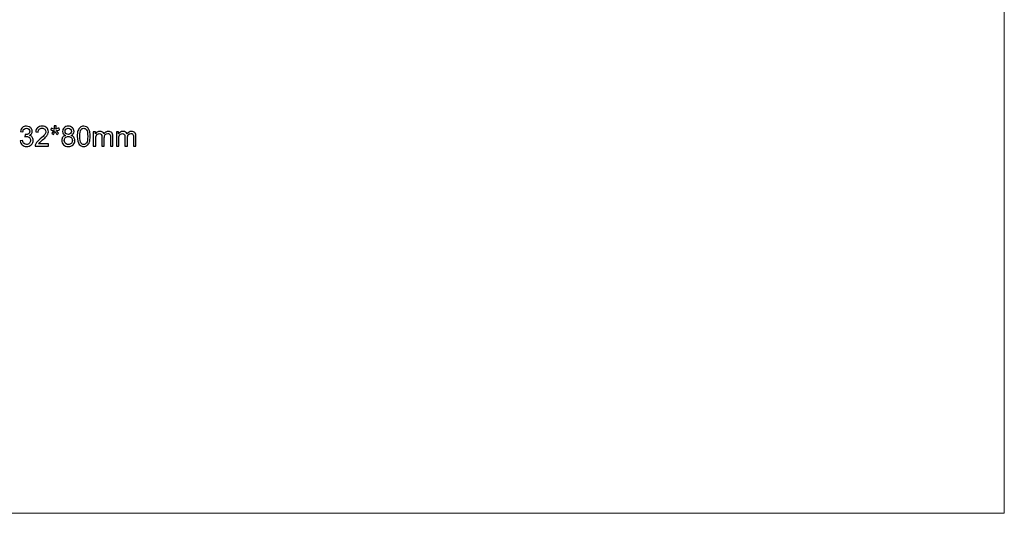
# Model space of a CAD drawing. Header units: centimetres. Extents: x -29.7 to 29.7, y -21 to 21.
# Tile 8 of 11: x 0.1 to 29.7, y -21 to -6.2. Entities that reach past the tile are written whole.
import ezdxf

# ---------------------------------------------------------------- set-up
doc = ezdxf.new("R2010")
doc.units = ezdxf.units.CM
doc.header["$MEASUREMENT"] = 0

msp = doc.modelspace()

# ---------------------------------------------------------------- linework, layer by layer
at = {"lineweight": 9}
for points in [[(29.69893, -21.0058), (29.69893, -21.0058), (29.69893, 20.9942), (29.69893, 20.9942)], [(29.69893, -21.0058), (29.69893, -21.0058), (29.69893, 20.9942), (29.69893, 20.9942)], [(-29.70107, -21.0058), (-29.70107, -21.0058), (29.69893, -21.0058), (29.69893, -21.0058)]]:
    msp.add_open_spline(points, degree=3, dxfattribs=at)
for points in [[(12.13261, -2.02779), (12.13261, -1.87999), (12.0128, -1.76018), (11.865, -1.76018), (11.71719, -1.76018), (11.59738, -1.87999), (11.59738, -2.02779), (11.59738, -2.1756), (11.71719, -2.29541), (11.86499, -2.29541), (12.0128, -2.29541), (12.13261, -2.1756), (12.13261, -2.0278), (12.13261, 5.0666), (12.13261, -9.12219), (12.13261, -2.02779)], [(23.89261, -2.02779), (23.89261, -1.87999), (23.7728, -1.76018), (23.625, -1.76018), (23.47719, -1.76018), (23.35738, -1.87999), (23.35738, -2.02779), (23.35738, -2.1756), (23.47719, -2.29541), (23.62499, -2.29541), (23.7728, -2.29541), (23.89261, -2.1756), (23.89261, -2.0278), (23.89261, 5.0666), (23.89261, -9.12219), (23.89261, -2.02779)], [(18.545, -2.14779), (18.545, -2.04286), (18.45993, -1.95779), (18.355, -1.95779), (18.25006, -1.95779), (18.165, -2.04286), (18.165, -2.14779), (18.16499, -2.25273), (18.25006, -2.33779), (18.35499, -2.33779), (18.45993, -2.3378), (18.54499, -2.25273), (18.545, -2.1478), (18.54548, 2.88884), (18.545, -7.18443), (18.545, -2.14779)], [(19.045, -2.14779), (19.045, -2.04286), (18.95993, -1.95779), (18.855, -1.95779), (18.75006, -1.95779), (18.665, -2.04286), (18.665, -2.14779), (18.66499, -2.25273), (18.75006, -2.33779), (18.85499, -2.33779), (18.95993, -2.3378), (19.04499, -2.25273), (19.045, -2.1478), (19.04548, 2.88884), (19.045, -7.18443), (19.045, -2.14779)]]:
    msp.add_open_spline(points, degree=3, knots=[0, 0, 0, 0, 0.25, 0.25, 0.25, 0.5, 0.5, 0.5, 0.75, 0.75, 0.75, 1, 1, 1, 1.00001, 1.00001, 1.00001, 1.00001], dxfattribs=at)
for points, knots in [([(0.1372, -9.80458), (0.1372, -9.80458), (0.21053, -9.79458), (0.21053, -9.79458), (0.21901, -9.83624), (0.23317, -9.86624), (0.25331, -9.88458), (0.27345, -9.90291), (0.29817, -9.91208), (0.32748, -9.91208), (0.3622, -9.91208), (0.3915, -9.90013), (0.41512, -9.87624), (0.43873, -9.85235), (0.45053, -9.82277), (0.45053, -9.78749), (0.45053, -9.75388), (0.43956, -9.72611), (0.41748, -9.70416), (0.39553, -9.68236), (0.36762, -9.67138), (0.33359, -9.67138), (0.3197, -9.67138), (0.30248, -9.67416), (0.28178, -9.67958), (0.28178, -9.67958), (0.28998, -9.61541), (0.28998, -9.61541), (0.29484, -9.61597), (0.29887, -9.61624), (0.30178, -9.61624), (0.33317, -9.61624), (0.36123, -9.60805), (0.38637, -9.5918), (0.41137, -9.57555), (0.42387, -9.55055), (0.42387, -9.5168), (0.42387, -9.49), (0.4147, -9.46777), (0.3965, -9.45013), (0.37831, -9.4325), (0.35484, -9.42375), (0.32609, -9.42375), (0.29748, -9.42375), (0.27373, -9.43277), (0.2547, -9.45083), (0.23567, -9.46888), (0.22345, -9.49597), (0.21803, -9.53208), (0.21803, -9.53208), (0.1447, -9.51875), (0.1447, -9.51875), (0.15373, -9.46958), (0.17401, -9.43138), (0.20581, -9.4043), (0.23748, -9.37722), (0.27706, -9.36375), (0.32428, -9.36375), (0.35678, -9.36375), (0.38678, -9.37069), (0.41414, -9.38472), (0.44164, -9.39861), (0.46262, -9.41763), (0.47706, -9.44166), (0.49164, -9.46583), (0.49887, -9.49138), (0.49887, -9.51847), (0.49887, -9.54416), (0.49192, -9.56749), (0.47817, -9.58861), (0.46428, -9.60972), (0.44373, -9.62652), (0.41664, -9.63902), (0.45192, -9.64708), (0.47928, -9.66402), (0.49887, -9.68972), (0.51831, -9.71527), (0.52803, -9.74749), (0.52803, -9.78597), (0.52803, -9.83805), (0.509, -9.88235), (0.47109, -9.9186), (0.43303, -9.95485), (0.38498, -9.97291), (0.32692, -9.97291), (0.27456, -9.97291), (0.23109, -9.95722), (0.19651, -9.92597), (0.16178, -9.89472), (0.14206, -9.8543), (0.1372, -9.80458)], [0, 0, 0, 0, 0.03333333, 0.03333333, 0.03333333, 0.06666667, 0.06666667, 0.06666667, 0.1, 0.1, 0.1, 0.13333333, 0.13333333, 0.13333333, 0.16666667, 0.16666667, 0.16666667, 0.2, 0.2, 0.2, 0.23333333, 0.23333333, 0.23333333, 0.26666667, 0.26666667, 0.26666667, 0.3, 0.3, 0.3, 0.33333333, 0.33333333, 0.33333333, 0.36666667, 0.36666667, 0.36666667, 0.4, 0.4, 0.4, 0.43333333, 0.43333333, 0.43333333, 0.46666667, 0.46666667, 0.46666667, 0.5, 0.5, 0.5, 0.53333333, 0.53333333, 0.53333333, 0.56666667, 0.56666667, 0.56666667, 0.6, 0.6, 0.6, 0.63333333, 0.63333333, 0.63333333, 0.66666667, 0.66666667, 0.66666667, 0.7, 0.7, 0.7, 0.73333333, 0.73333333, 0.73333333, 0.76666667, 0.76666667, 0.76666667, 0.8, 0.8, 0.8, 0.83333333, 0.83333333, 0.83333333, 0.86666667, 0.86666667, 0.86666667, 0.9, 0.9, 0.9, 0.93333333, 0.93333333, 0.93333333, 0.96666667, 0.96666667, 0.96666667, 1, 1, 1, 1]), ([(0.98483, -9.89291), (0.98483, -9.89291), (0.98483, -9.96291), (0.98483, -9.96291), (0.98483, -9.96291), (0.58984, -9.96291), (0.58984, -9.96291), (0.58928, -9.94527), (0.5922, -9.92833), (0.59845, -9.91194), (0.60859, -9.88513), (0.62484, -9.8586), (0.6472, -9.83263), (0.66956, -9.80666), (0.7015, -9.77666), (0.74303, -9.74263), (0.80761, -9.68944), (0.8515, -9.64736), (0.87442, -9.61624), (0.89747, -9.58513), (0.909, -9.55569), (0.909, -9.52791), (0.909, -9.49888), (0.89859, -9.47444), (0.87775, -9.45444), (0.85692, -9.43458), (0.8297, -9.42458), (0.79622, -9.42458), (0.76081, -9.42458), (0.73247, -9.43513), (0.71122, -9.45625), (0.68998, -9.47722), (0.67928, -9.50638), (0.679, -9.54375), (0.679, -9.54375), (0.604, -9.53625), (0.604, -9.53625), (0.60914, -9.48013), (0.62859, -9.43736), (0.6622, -9.40791), (0.69595, -9.37847), (0.74109, -9.36375), (0.79789, -9.36375), (0.85511, -9.36375), (0.90053, -9.37958), (0.93386, -9.41138), (0.96734, -9.44319), (0.984, -9.48263), (0.984, -9.52958), (0.984, -9.55347), (0.97914, -9.57694), (0.96928, -9.59999), (0.95956, -9.62319), (0.94331, -9.64749), (0.92067, -9.67305), (0.89789, -9.69847), (0.86025, -9.73361), (0.80775, -9.77805), (0.76372, -9.81499), (0.73539, -9.83999), (0.72289, -9.85319), (0.71039, -9.86638), (0.70011, -9.87958), (0.69192, -9.89291), (0.69192, -9.89291), (0.98483, -9.89291), (0.98483, -9.89291)], [0, 0, 0, 0, 0.04545455, 0.04545455, 0.04545455, 0.09090909, 0.09090909, 0.09090909, 0.13636364, 0.13636364, 0.13636364, 0.18181818, 0.18181818, 0.18181818, 0.22727273, 0.22727273, 0.22727273, 0.27272727, 0.27272727, 0.27272727, 0.31818182, 0.31818182, 0.31818182, 0.36363636, 0.36363636, 0.36363636, 0.40909091, 0.40909091, 0.40909091, 0.45454545, 0.45454545, 0.45454545, 0.5, 0.5, 0.5, 0.54545455, 0.54545455, 0.54545455, 0.59090909, 0.59090909, 0.59090909, 0.63636364, 0.63636364, 0.63636364, 0.68181818, 0.68181818, 0.68181818, 0.72727273, 0.72727273, 0.72727273, 0.77272727, 0.77272727, 0.77272727, 0.81818182, 0.81818182, 0.81818182, 0.86363636, 0.86363636, 0.86363636, 0.90909091, 0.90909091, 0.90909091, 0.95454545, 0.95454545, 0.95454545, 1, 1, 1, 1]), ([(1.05497, -9.47541), (1.05497, -9.47541), (1.07358, -9.41791), (1.07358, -9.41791), (1.11664, -9.43305), (1.14775, -9.44611), (1.16733, -9.45722), (1.1622, -9.40833), (1.15942, -9.37458), (1.15914, -9.35625), (1.15914, -9.35625), (1.21831, -9.35625), (1.21831, -9.35625), (1.21747, -9.38305), (1.21442, -9.41652), (1.20886, -9.4568), (1.23678, -9.44277), (1.26872, -9.42972), (1.30469, -9.41791), (1.30469, -9.41791), (1.32331, -9.47541), (1.32331, -9.47541), (1.289, -9.4868), (1.25539, -9.49444), (1.22233, -9.49819), (1.23886, -9.5125), (1.26206, -9.53819), (1.29206, -9.57499), (1.29206, -9.57499), (1.24344, -9.60958), (1.24344, -9.60958), (1.22775, -9.58819), (1.20914, -9.55902), (1.18775, -9.52222), (1.16761, -9.56041), (1.14997, -9.58958), (1.13483, -9.60958), (1.13483, -9.60958), (1.08706, -9.57499), (1.08706, -9.57499), (1.11831, -9.53625), (1.14081, -9.51069), (1.15428, -9.49819), (1.11942, -9.49138), (1.08636, -9.48375), (1.05497, -9.47541)], [0, 0, 0, 0, 0.06666667, 0.06666667, 0.06666667, 0.13333333, 0.13333333, 0.13333333, 0.2, 0.2, 0.2, 0.26666667, 0.26666667, 0.26666667, 0.33333333, 0.33333333, 0.33333333, 0.4, 0.4, 0.4, 0.46666667, 0.46666667, 0.46666667, 0.53333333, 0.53333333, 0.53333333, 0.6, 0.6, 0.6, 0.66666667, 0.66666667, 0.66666667, 0.73333333, 0.73333333, 0.73333333, 0.8, 0.8, 0.8, 0.86666667, 0.86666667, 0.86666667, 0.93333333, 0.93333333, 0.93333333, 1, 1, 1, 1]), ([(1.50136, -9.63944), (1.47094, -9.62833), (1.44844, -9.61236), (1.43372, -9.5918), (1.41913, -9.57111), (1.41177, -9.54638), (1.41177, -9.51763), (1.41177, -9.47416), (1.42733, -9.43777), (1.45844, -9.40819), (1.48969, -9.37861), (1.53108, -9.36375), (1.58288, -9.36375), (1.63483, -9.36375), (1.67677, -9.37888), (1.70844, -9.40916), (1.74011, -9.43944), (1.75594, -9.47625), (1.75594, -9.51972), (1.75594, -9.54736), (1.74872, -9.57152), (1.73427, -9.59194), (1.71983, -9.61249), (1.69788, -9.62833), (1.6683, -9.63944), (1.70483, -9.65138), (1.73247, -9.67055), (1.75149, -9.69722), (1.77052, -9.72374), (1.7801, -9.75541), (1.7801, -9.79236), (1.7801, -9.84333), (1.76205, -9.8861), (1.72608, -9.92083), (1.68997, -9.95555), (1.64261, -9.97291), (1.58386, -9.97291), (1.52511, -9.97291), (1.47775, -9.95555), (1.44163, -9.92069), (1.40566, -9.88583), (1.38761, -9.84235), (1.38761, -9.79027), (1.38761, -9.75152), (1.39747, -9.71902), (1.41719, -9.69291), (1.43691, -9.66666), (1.46497, -9.64888), (1.50136, -9.63944)], [0, 0, 0, 0, 0.0625, 0.0625, 0.0625, 0.125, 0.125, 0.125, 0.1875, 0.1875, 0.1875, 0.25, 0.25, 0.25, 0.3125, 0.3125, 0.3125, 0.375, 0.375, 0.375, 0.4375, 0.4375, 0.4375, 0.5, 0.5, 0.5, 0.5625, 0.5625, 0.5625, 0.625, 0.625, 0.625, 0.6875, 0.6875, 0.6875, 0.75, 0.75, 0.75, 0.8125, 0.8125, 0.8125, 0.875, 0.875, 0.875, 0.9375, 0.9375, 0.9375, 1, 1, 1, 1]), ([(1.48677, -9.515), (1.48677, -9.54333), (1.4958, -9.56638), (1.51372, -9.5843), (1.53177, -9.60222), (1.55538, -9.61124), (1.58469, -9.61124), (1.61316, -9.61124), (1.63622, -9.60236), (1.65413, -9.58458), (1.67205, -9.5668), (1.68094, -9.545), (1.68094, -9.51916), (1.68094, -9.49222), (1.67177, -9.46958), (1.6533, -9.45125), (1.63497, -9.43291), (1.61177, -9.42375), (1.58386, -9.42375), (1.55566, -9.42375), (1.53247, -9.43277), (1.51413, -9.45069), (1.49594, -9.46861), (1.48677, -9.49), (1.48677, -9.515)], [0, 0, 0, 0, 0.125, 0.125, 0.125, 0.25, 0.25, 0.25, 0.375, 0.375, 0.375, 0.5, 0.5, 0.5, 0.625, 0.625, 0.625, 0.75, 0.75, 0.75, 0.875, 0.875, 0.875, 1, 1, 1, 1]), ([(1.85191, -9.66847), (1.85191, -9.59805), (1.85913, -9.54111), (1.87358, -9.49805), (1.88816, -9.45486), (1.90969, -9.42166), (1.9383, -9.39847), (1.96677, -9.37527), (2.00274, -9.36375), (2.04608, -9.36375), (2.07802, -9.36375), (2.10608, -9.37013), (2.13038, -9.38305), (2.15455, -9.39597), (2.17455, -9.41458), (2.1901, -9.43888), (2.20566, -9.46305), (2.21788, -9.49263), (2.22677, -9.5275), (2.2358, -9.56236), (2.24024, -9.60944), (2.24024, -9.66847), (2.24024, -9.73847), (2.23302, -9.79513), (2.21871, -9.83819), (2.20441, -9.88138), (2.18288, -9.91458), (2.15427, -9.93791), (2.1258, -9.96124), (2.08969, -9.97291), (2.04608, -9.97291), (1.98871, -9.97291), (1.94358, -9.95249), (1.9108, -9.91152), (1.87149, -9.86152), (1.85191, -9.78055), (1.85191, -9.66847)], [0, 0, 0, 0, 0.08333333, 0.08333333, 0.08333333, 0.16666667, 0.16666667, 0.16666667, 0.25, 0.25, 0.25, 0.33333333, 0.33333333, 0.33333333, 0.41666667, 0.41666667, 0.41666667, 0.5, 0.5, 0.5, 0.58333333, 0.58333333, 0.58333333, 0.66666667, 0.66666667, 0.66666667, 0.75, 0.75, 0.75, 0.83333333, 0.83333333, 0.83333333, 0.91666667, 0.91666667, 0.91666667, 1, 1, 1, 1]), ([(1.92691, -9.66874), (1.92691, -9.76694), (1.9383, -9.83222), (1.96121, -9.86444), (1.98413, -9.8968), (2.01246, -9.91291), (2.04608, -9.91291), (2.07969, -9.91291), (2.10802, -9.89666), (2.13094, -9.8643), (2.15385, -9.8318), (2.16524, -9.76666), (2.16524, -9.66874), (2.16524, -9.57055), (2.15385, -9.50527), (2.13094, -9.47305), (2.10816, -9.44069), (2.07955, -9.42458), (2.04524, -9.42458), (2.01163, -9.42458), (1.98469, -9.43888), (1.96455, -9.46736), (1.93941, -9.50361), (1.92691, -9.57083), (1.92691, -9.66874)], [0, 0, 0, 0, 0.125, 0.125, 0.125, 0.25, 0.25, 0.25, 0.375, 0.375, 0.375, 0.5, 0.5, 0.5, 0.625, 0.625, 0.625, 0.75, 0.75, 0.75, 0.875, 0.875, 0.875, 1, 1, 1, 1]), ([(1.46261, -9.79083), (1.46261, -9.8118), (1.46747, -9.83194), (1.47719, -9.85152), (1.48691, -9.87097), (1.50163, -9.8861), (1.52136, -9.8968), (1.54094, -9.90749), (1.56205, -9.91291), (1.58441, -9.91291), (1.61969, -9.91291), (1.64858, -9.90166), (1.67122, -9.87916), (1.69386, -9.85666), (1.70511, -9.82805), (1.70511, -9.79333), (1.70511, -9.75805), (1.69344, -9.72888), (1.67024, -9.70583), (1.64691, -9.68277), (1.61747, -9.67124), (1.58205, -9.67124), (1.54733, -9.67124), (1.51886, -9.68263), (1.49636, -9.70541), (1.47386, -9.72819), (1.46261, -9.75666), (1.46261, -9.79083)], [0, 0, 0, 0, 0.11111111, 0.11111111, 0.11111111, 0.22222222, 0.22222222, 0.22222222, 0.33333333, 0.33333333, 0.33333333, 0.44444444, 0.44444444, 0.44444444, 0.55555556, 0.55555556, 0.55555556, 0.66666667, 0.66666667, 0.66666667, 0.77777778, 0.77777778, 0.77777778, 0.88888889, 0.88888889, 0.88888889, 1, 1, 1, 1]), ([(2.33538, -9.96291), (2.33538, -9.96291), (2.33538, -9.53041), (2.33538, -9.53041), (2.33538, -9.53041), (2.40121, -9.53041), (2.40121, -9.53041), (2.40121, -9.53041), (2.40121, -9.59152), (2.40121, -9.59152), (2.41469, -9.57041), (2.43274, -9.55333), (2.45524, -9.54055), (2.47774, -9.52763), (2.5033, -9.52125), (2.53205, -9.52125), (2.56399, -9.52125), (2.59024, -9.52791), (2.61066, -9.54111), (2.63107, -9.55444), (2.64552, -9.57291), (2.65385, -9.5968), (2.6883, -9.54638), (2.73288, -9.52125), (2.78788, -9.52125), (2.83093, -9.52125), (2.86413, -9.53305), (2.88718, -9.5568), (2.91038, -9.58055), (2.92204, -9.61708), (2.92204, -9.66638), (2.92204, -9.66638), (2.92204, -9.96291), (2.92204, -9.96291), (2.92204, -9.96291), (2.84871, -9.96291), (2.84871, -9.96291), (2.84871, -9.96291), (2.84871, -9.69069), (2.84871, -9.69069), (2.84871, -9.66152), (2.84621, -9.64041), (2.84149, -9.62749), (2.83677, -9.61458), (2.82816, -9.6043), (2.81552, -9.59638), (2.80302, -9.58847), (2.78829, -9.58458), (2.77149, -9.58458), (2.74093, -9.58458), (2.71566, -9.59472), (2.69552, -9.61486), (2.67538, -9.63513), (2.66538, -9.66749), (2.66538, -9.71194), (2.66538, -9.71194), (2.66538, -9.96291), (2.66538, -9.96291), (2.66538, -9.96291), (2.59205, -9.96291), (2.59205, -9.96291), (2.59205, -9.96291), (2.59205, -9.68222), (2.59205, -9.68222), (2.59205, -9.64972), (2.58607, -9.62527), (2.57413, -9.60902), (2.56218, -9.59277), (2.5426, -9.58458), (2.51552, -9.58458), (2.49496, -9.58458), (2.47593, -9.58999), (2.45843, -9.60083), (2.44093, -9.61166), (2.4283, -9.62749), (2.42038, -9.64847), (2.4126, -9.6693), (2.40871, -9.69944), (2.40871, -9.73874), (2.40871, -9.73874), (2.40871, -9.96291), (2.40871, -9.96291), (2.40871, -9.96291), (2.33538, -9.96291), (2.33538, -9.96291)], [0, 0, 0, 0, 0.03571429, 0.03571429, 0.03571429, 0.07142857, 0.07142857, 0.07142857, 0.10714286, 0.10714286, 0.10714286, 0.14285714, 0.14285714, 0.14285714, 0.17857143, 0.17857143, 0.17857143, 0.21428571, 0.21428571, 0.21428571, 0.25, 0.25, 0.25, 0.28571429, 0.28571429, 0.28571429, 0.32142857, 0.32142857, 0.32142857, 0.35714286, 0.35714286, 0.35714286, 0.39285714, 0.39285714, 0.39285714, 0.42857143, 0.42857143, 0.42857143, 0.46428571, 0.46428571, 0.46428571, 0.5, 0.5, 0.5, 0.53571429, 0.53571429, 0.53571429, 0.57142857, 0.57142857, 0.57142857, 0.60714286, 0.60714286, 0.60714286, 0.64285714, 0.64285714, 0.64285714, 0.67857143, 0.67857143, 0.67857143, 0.71428571, 0.71428571, 0.71428571, 0.75, 0.75, 0.75, 0.78571429, 0.78571429, 0.78571429, 0.82142857, 0.82142857, 0.82142857, 0.85714286, 0.85714286, 0.85714286, 0.89285714, 0.89285714, 0.89285714, 0.92857143, 0.92857143, 0.92857143, 0.96428571, 0.96428571, 0.96428571, 1, 1, 1, 1]), ([(3.02954, -9.96291), (3.02954, -9.96291), (3.02954, -9.53041), (3.02954, -9.53041), (3.02954, -9.53041), (3.09537, -9.53041), (3.09537, -9.53041), (3.09537, -9.53041), (3.09537, -9.59152), (3.09537, -9.59152), (3.10885, -9.57041), (3.1269, -9.55333), (3.1494, -9.54055), (3.1719, -9.52763), (3.19746, -9.52125), (3.22621, -9.52125), (3.25815, -9.52125), (3.2844, -9.52791), (3.30482, -9.54111), (3.32523, -9.55444), (3.33968, -9.57291), (3.34801, -9.5968), (3.38246, -9.54638), (3.42704, -9.52125), (3.48204, -9.52125), (3.52509, -9.52125), (3.55829, -9.53305), (3.58134, -9.5568), (3.60454, -9.58055), (3.6162, -9.61708), (3.6162, -9.66638), (3.6162, -9.66638), (3.6162, -9.96291), (3.6162, -9.96291), (3.6162, -9.96291), (3.54287, -9.96291), (3.54287, -9.96291), (3.54287, -9.96291), (3.54287, -9.69069), (3.54287, -9.69069), (3.54287, -9.66152), (3.54037, -9.64041), (3.53565, -9.62749), (3.53093, -9.61458), (3.52232, -9.6043), (3.50968, -9.59638), (3.49718, -9.58847), (3.48245, -9.58458), (3.46565, -9.58458), (3.43509, -9.58458), (3.40982, -9.59472), (3.38968, -9.61486), (3.36954, -9.63513), (3.35954, -9.66749), (3.35954, -9.71194), (3.35954, -9.71194), (3.35954, -9.96291), (3.35954, -9.96291), (3.35954, -9.96291), (3.28621, -9.96291), (3.28621, -9.96291), (3.28621, -9.96291), (3.28621, -9.68222), (3.28621, -9.68222), (3.28621, -9.64972), (3.28023, -9.62527), (3.26829, -9.60902), (3.25634, -9.59277), (3.23676, -9.58458), (3.20968, -9.58458), (3.18912, -9.58458), (3.17009, -9.58999), (3.15259, -9.60083), (3.13509, -9.61166), (3.12246, -9.62749), (3.11454, -9.64847), (3.10676, -9.6693), (3.10287, -9.69944), (3.10287, -9.73874), (3.10287, -9.73874), (3.10287, -9.96291), (3.10287, -9.96291), (3.10287, -9.96291), (3.02954, -9.96291), (3.02954, -9.96291)], [0, 0, 0, 0, 0.03571429, 0.03571429, 0.03571429, 0.07142857, 0.07142857, 0.07142857, 0.10714286, 0.10714286, 0.10714286, 0.14285714, 0.14285714, 0.14285714, 0.17857143, 0.17857143, 0.17857143, 0.21428571, 0.21428571, 0.21428571, 0.25, 0.25, 0.25, 0.28571429, 0.28571429, 0.28571429, 0.32142857, 0.32142857, 0.32142857, 0.35714286, 0.35714286, 0.35714286, 0.39285714, 0.39285714, 0.39285714, 0.42857143, 0.42857143, 0.42857143, 0.46428571, 0.46428571, 0.46428571, 0.5, 0.5, 0.5, 0.53571429, 0.53571429, 0.53571429, 0.57142857, 0.57142857, 0.57142857, 0.60714286, 0.60714286, 0.60714286, 0.64285714, 0.64285714, 0.64285714, 0.67857143, 0.67857143, 0.67857143, 0.71428571, 0.71428571, 0.71428571, 0.75, 0.75, 0.75, 0.78571429, 0.78571429, 0.78571429, 0.82142857, 0.82142857, 0.82142857, 0.85714286, 0.85714286, 0.85714286, 0.89285714, 0.89285714, 0.89285714, 0.92857143, 0.92857143, 0.92857143, 0.96428571, 0.96428571, 0.96428571, 1, 1, 1, 1])]:
    msp.add_open_spline(points, degree=3, knots=knots)

doc.saveas('drawing.dxf')
